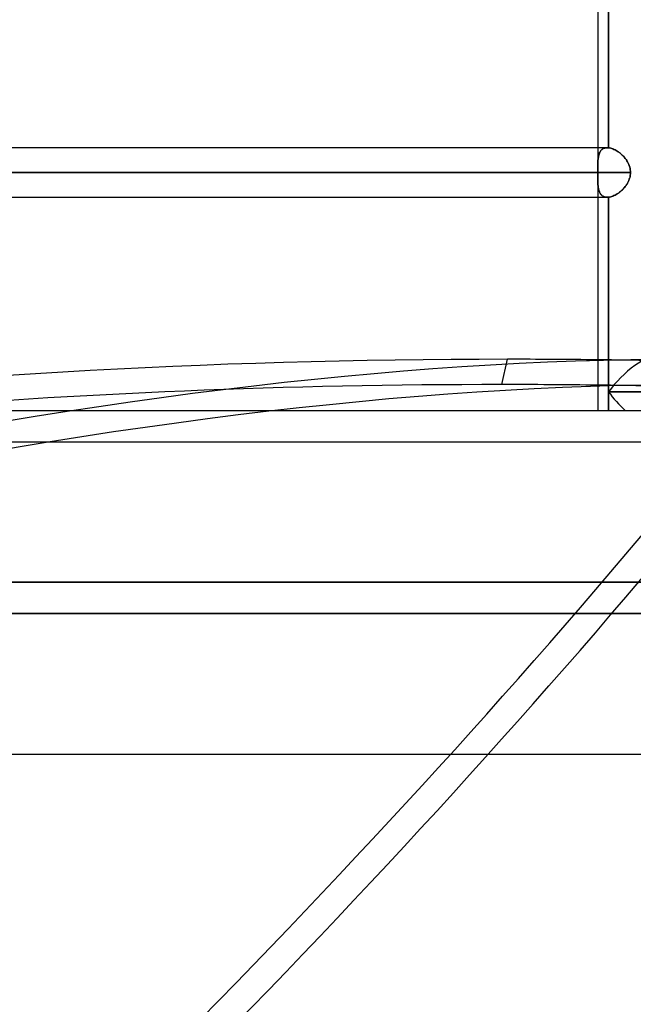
# Model space of a CAD drawing. Header units: millimetres. Extents: x -215 to 215, y -82 to 97.
# Tile 61 of 73: x 101 to 121, y -19 to 13. Entities that reach past the tile are written whole.
import ezdxf

# ---------------------------------------------------------------- set-up
doc = ezdxf.new("R2010")
doc.units = ezdxf.units.MM
doc.layers.add('MAIN-1', color=7, linetype='Continuous')
doc.layers.add('MAIN-2', color=7, linetype='Continuous')

msp = doc.modelspace()

# ---------------------------------------------------------------- linework, layer by layer
at = {"layer": 'MAIN-1'}
for p, q in [((119.574, 15.619), (119.574, 8.404)), ((119.922, 15.621), (119.922, 8.401)), ((119.877, 8.404), (-119.877, 8.404)), ((119.884, 8.404), (119.877, 8.404)), ((119.891, 8.403), (119.884, 8.404)), ((119.899, 8.403), (119.891, 8.403)), ((119.906, 8.403), (119.899, 8.403)), ((119.914, 8.402), (119.906, 8.403)), ((119.922, 8.401), (119.914, 8.402)), ((119.954, 8.396), (119.922, 8.401)), ((119.988, 8.389), (119.954, 8.396)), ((120.022, 8.378), (119.988, 8.389)), ((120.057, 8.366), (120.022, 8.378)), ((120.092, 8.351), (120.057, 8.366)), ((120.127, 8.334), (120.092, 8.351)), ((120.162, 8.315), (120.127, 8.334)), ((120.198, 8.293), (120.162, 8.315)), ((120.232, 8.27), (120.198, 8.293)), ((120.267, 8.245), (120.232, 8.27)), ((120.301, 8.218), (120.267, 8.245)), ((120.334, 8.189), (120.301, 8.218)), ((120.366, 8.158), (120.334, 8.189)), ((120.397, 8.126), (120.366, 8.158)), ((120.426, 8.093), (120.397, 8.126)), ((120.454, 8.058), (120.426, 8.093)), ((120.481, 8.023), (120.454, 8.058)), ((120.505, 7.986), (120.481, 8.023)), ((120.528, 7.948), (120.505, 7.986)), ((120.548, 7.909), (120.528, 7.948)), ((120.567, 7.869), (120.548, 7.909)), ((120.621, 7.611), (-120.621, 7.611)), ((120.583, 7.827), (120.567, 7.869)), ((120.596, 7.785), (120.583, 7.827)), ((120.607, 7.743), (120.596, 7.785)), ((120.615, 7.699), (120.607, 7.743)), ((120.619, 7.655), (120.615, 7.699)), ((120.615, 7.522), (120.619, 7.566)), ((120.621, 7.611), (120.619, 7.655)), ((120.619, 7.566), (120.621, 7.611)), ((120.502, 7.232), (120.526, 7.271)), ((120.526, 7.271), (120.547, 7.31)), ((120.547, 7.31), (120.566, 7.351)), ((120.566, 7.351), (120.582, 7.393)), ((120.582, 7.393), (120.596, 7.435)), ((120.596, 7.435), (120.607, 7.478)), ((120.607, 7.478), (120.615, 7.522)), ((120.195, 6.928), (120.23, 6.951)), ((120.23, 6.951), (120.264, 6.976)), ((120.264, 6.976), (120.298, 7.002)), ((120.298, 7.002), (120.33, 7.031)), ((120.33, 7.031), (120.362, 7.061)), ((120.362, 7.061), (120.393, 7.092)), ((120.393, 7.092), (120.422, 7.125)), ((120.422, 7.125), (120.451, 7.16)), ((120.451, 7.16), (120.477, 7.195)), ((120.477, 7.195), (120.502, 7.232)), ((-119.877, 6.819), (119.877, 6.819)), ((119.574, 6.819), (119.574, 0)), ((119.877, 6.819), (119.884, 6.819)), ((119.884, 6.819), (119.892, 6.819)), ((119.892, 6.819), (119.899, 6.819)), ((119.899, 6.819), (119.907, 6.82)), ((119.907, 6.82), (119.914, 6.821)), ((119.914, 6.821), (119.922, 6.821)), ((119.922, 6.821), (119.954, 6.826)), ((119.922, 6.821), (119.922, 0.594)), ((119.954, 6.826), (119.987, 6.834)), ((119.987, 6.834), (120.021, 6.844)), ((120.021, 6.844), (120.056, 6.856)), ((120.056, 6.856), (120.091, 6.871)), ((120.091, 6.871), (120.125, 6.888)), ((120.125, 6.888), (120.16, 6.907)), ((120.16, 6.907), (120.195, 6.928)), ((116.504, 0.826), (116.685, 1.635)), ((119.922, 0.594), (119.922, 0)), ((126.086, 0.594), (119.922, 0.594)), ((-195, 0), (195, 0)), ((-195, -11), (195, -11))]:
    msp.add_line(p, q, dxfattribs=at)
for centre, major_axis, ratio, start_param, end_param in [((157.895, -95.255), (-160.836, 36.11), 0.559017, -1.188892, -1.004896), ((157.895, -95.255), (-160.836, 36.11), 0.559017, -1.207272, -1.188892), ((120.762, 0.594), (-1.098, -1.098), 0.414214, -2.748894, -1.178097), ((157.714, -96.064), (160.836, -36.11), 0.559017, 1.952701, 2.083405), ((157.714, -96.064), (160.836, -36.11), 0.559017, 1.933168, 1.952701), ((120.762, 0.594), (-1.098, 1.098), 0.414214, 1.178097, 1.701696)]:
    msp.add_ellipse(centre, major_axis=major_axis, ratio=ratio, start_param=start_param, end_param=end_param, dxfattribs=at)
at = {"layer": 'MAIN-2'}
for p, q in [((119.922, 8.401), (119.922, 15.621)), ((119.574, 8.404), (119.574, 7.723)), ((119.614, 8.197), (119.606, 8.168)), ((119.608, 8.176), (119.616, 8.202)), ((119.624, 8.225), (119.614, 8.197)), ((119.616, 8.202), (119.624, 8.226)), ((119.636, 8.252), (119.624, 8.225)), ((119.624, 8.226), (119.634, 8.249)), ((119.634, 8.249), (119.646, 8.271)), ((119.649, 8.277), (119.636, 8.252)), ((119.646, 8.271), (119.658, 8.291)), ((119.664, 8.3), (119.649, 8.277)), ((119.658, 8.291), (119.671, 8.309)), ((119.681, 8.321), (119.664, 8.3)), ((119.671, 8.309), (119.686, 8.327)), ((119.699, 8.339), (119.681, 8.321)), ((119.686, 8.327), (119.702, 8.342)), ((119.719, 8.356), (119.699, 8.339)), ((119.702, 8.342), (119.72, 8.356)), ((119.741, 8.37), (119.719, 8.356)), ((119.72, 8.356), (119.738, 8.369)), ((119.738, 8.369), (119.758, 8.379)), ((119.765, 8.382), (119.741, 8.37)), ((119.758, 8.379), (119.78, 8.388)), ((119.791, 8.392), (119.765, 8.382)), ((119.78, 8.388), (119.802, 8.395)), ((119.818, 8.398), (119.791, 8.392)), ((119.802, 8.395), (119.826, 8.4)), ((119.846, 8.402), (119.818, 8.398)), ((119.826, 8.4), (119.851, 8.403)), ((119.877, 8.404), (119.846, 8.402)), ((119.851, 8.403), (119.877, 8.404)), ((119.877, 8.404), (119.884, 8.404)), ((119.884, 8.404), (119.892, 8.403)), ((119.892, 8.403), (119.899, 8.403)), ((119.899, 8.403), (119.907, 8.403)), ((119.907, 8.403), (119.914, 8.402)), ((119.914, 8.402), (119.922, 8.401)), ((119.922, 8.401), (119.954, 8.396)), ((119.954, 8.396), (119.987, 8.389)), ((119.987, 8.389), (120.021, 8.379)), ((120.021, 8.379), (120.056, 8.366)), ((120.056, 8.366), (120.091, 8.352)), ((120.091, 8.352), (120.125, 8.335)), ((120.125, 8.335), (120.16, 8.316)), ((120.16, 8.316), (120.195, 8.295)), ((120.195, 8.295), (120.23, 8.272)), ((120.23, 8.272), (120.264, 8.247)), ((120.264, 8.247), (120.298, 8.22)), ((120.298, 8.22), (120.33, 8.192)), ((120.33, 8.192), (120.362, 8.162)), ((119.575, 7.889), (119.574, 7.849)), ((119.575, 7.903), (119.576, 7.936)), ((119.576, 7.928), (119.575, 7.889)), ((119.575, 7.868), (119.575, 7.903)), ((119.576, 7.936), (119.578, 7.969)), ((119.578, 7.966), (119.576, 7.928)), ((119.58, 8.003), (119.578, 7.966)), ((119.578, 7.969), (119.58, 8.001)), ((119.583, 8.038), (119.58, 8.003)), ((119.58, 8.001), (119.583, 8.033)), ((119.587, 8.072), (119.583, 8.038)), ((119.583, 8.033), (119.586, 8.063)), ((119.586, 8.063), (119.59, 8.093)), ((119.592, 8.105), (119.587, 8.072)), ((119.59, 8.093), (119.595, 8.122)), ((119.598, 8.137), (119.592, 8.105)), ((119.595, 8.122), (119.601, 8.15)), ((119.606, 8.168), (119.598, 8.137)), ((119.601, 8.15), (119.608, 8.176)), ((120.362, 8.162), (120.393, 8.13)), ((120.393, 8.13), (120.422, 8.097)), ((120.422, 8.097), (120.451, 8.063)), ((120.451, 8.063), (120.477, 8.027)), ((120.477, 8.027), (120.502, 7.99)), ((120.502, 7.99), (120.526, 7.952)), ((120.526, 7.952), (120.547, 7.912)), ((120.547, 7.912), (120.566, 7.872)), ((-120.621, 7.611), (120.621, 7.611)), ((119.574, 7.611), (-119.574, 7.611)), ((-119.574, 7.611), (119.574, 7.611)), ((119.574, 7.833), (119.575, 7.868)), ((119.574, 7.849), (119.574, 7.808)), ((119.574, 7.798), (119.574, 7.833)), ((119.574, 7.808), (119.574, 7.766)), ((119.574, 7.761), (119.574, 7.798)), ((119.574, 7.766), (119.574, 7.724)), ((119.574, 7.725), (119.574, 7.761)), ((119.574, 7.706), (119.574, 7.725)), ((119.574, 7.724), (119.574, 7.705)), ((119.574, 7.687), (119.574, 7.706)), ((119.574, 7.705), (119.574, 7.687)), ((119.574, 7.668), (119.574, 7.687)), ((119.574, 7.687), (119.574, 7.668)), ((119.574, 7.649), (119.574, 7.668)), ((119.574, 7.668), (119.574, 7.649)), ((119.574, 7.63), (119.574, 7.649)), ((119.574, 7.649), (119.574, 7.63)), ((119.574, 7.611), (119.574, 7.63)), ((119.574, 7.63), (119.574, 7.611)), ((119.574, 7.592), (119.574, 7.611)), ((119.574, 7.611), (119.574, 7.592)), ((119.574, 7.573), (119.574, 7.592)), ((119.574, 7.592), (119.574, 7.573)), ((119.574, 7.555), (119.574, 7.573)), ((119.574, 7.573), (119.574, 7.554)), ((120.566, 7.872), (120.582, 7.83)), ((120.582, 7.83), (120.596, 7.787)), ((120.596, 7.787), (120.607, 7.744)), ((120.607, 7.744), (120.615, 7.7)), ((120.615, 7.7), (120.619, 7.656)), ((120.619, 7.567), (120.615, 7.523)), ((120.619, 7.656), (120.621, 7.611)), ((120.621, 7.611), (120.619, 7.567)), ((119.574, 7.536), (119.574, 7.555)), ((119.574, 7.554), (119.574, 7.535)), ((119.574, 7.517), (119.574, 7.536)), ((119.574, 7.535), (119.574, 7.517)), ((119.574, 7.499), (119.574, 7.517)), ((119.574, 7.517), (119.574, 7.498)), ((119.574, 7.5), (119.574, 6.819)), ((119.574, 7.456), (119.574, 7.499)), ((119.574, 7.498), (119.574, 7.461)), ((119.574, 7.461), (119.574, 7.425)), ((119.574, 7.414), (119.574, 7.456)), ((119.574, 7.425), (119.574, 7.389)), ((119.574, 7.373), (119.574, 7.414)), ((119.574, 7.389), (119.575, 7.354)), ((119.575, 7.333), (119.574, 7.373)), ((119.575, 7.354), (119.575, 7.32)), ((119.576, 7.294), (119.575, 7.333)), ((119.575, 7.32), (119.576, 7.286)), ((119.578, 7.256), (119.576, 7.294)), ((119.576, 7.286), (119.578, 7.253)), ((119.58, 7.22), (119.578, 7.256)), ((119.578, 7.253), (119.58, 7.221)), ((120.528, 7.275), (120.505, 7.237)), ((120.548, 7.314), (120.528, 7.275)), ((120.567, 7.354), (120.548, 7.314)), ((120.583, 7.395), (120.567, 7.354)), ((120.596, 7.437), (120.583, 7.395)), ((120.607, 7.48), (120.596, 7.437)), ((120.615, 7.523), (120.607, 7.48)), ((119.58, 7.221), (119.583, 7.19)), ((119.583, 7.185), (119.58, 7.22)), ((119.583, 7.19), (119.586, 7.159)), ((119.587, 7.15), (119.583, 7.185)), ((119.586, 7.159), (119.59, 7.129)), ((119.592, 7.117), (119.587, 7.15)), ((119.59, 7.129), (119.595, 7.101)), ((119.598, 7.085), (119.592, 7.117)), ((119.595, 7.101), (119.601, 7.073)), ((119.606, 7.055), (119.598, 7.085)), ((119.601, 7.073), (119.608, 7.046)), ((119.614, 7.025), (119.606, 7.055)), ((119.608, 7.046), (119.616, 7.021)), ((119.624, 6.997), (119.614, 7.025)), ((119.616, 7.021), (119.624, 6.997)), ((119.636, 6.971), (119.624, 6.997)), ((119.624, 6.997), (119.634, 6.974)), ((119.634, 6.974), (119.646, 6.952)), ((119.649, 6.946), (119.636, 6.971)), ((119.646, 6.952), (119.658, 6.932)), ((119.664, 6.923), (119.649, 6.946)), ((119.658, 6.932), (119.671, 6.913)), ((120.232, 6.953), (120.198, 6.929)), ((120.267, 6.978), (120.232, 6.953)), ((120.301, 7.005), (120.267, 6.978)), ((120.334, 7.034), (120.301, 7.005)), ((120.366, 7.064), (120.334, 7.034)), ((120.397, 7.096), (120.366, 7.064)), ((120.426, 7.129), (120.397, 7.096)), ((120.454, 7.164), (120.426, 7.129)), ((120.481, 7.2), (120.454, 7.164)), ((120.505, 7.237), (120.481, 7.2)), ((119.681, 6.902), (119.664, 6.923)), ((119.671, 6.913), (119.686, 6.896)), ((119.699, 6.883), (119.681, 6.902)), ((119.686, 6.896), (119.702, 6.88)), ((119.719, 6.867), (119.699, 6.883)), ((119.702, 6.88), (119.72, 6.866)), ((119.741, 6.852), (119.719, 6.867)), ((119.72, 6.866), (119.739, 6.854)), ((119.739, 6.854), (119.759, 6.843)), ((119.765, 6.84), (119.741, 6.852)), ((119.759, 6.843), (119.78, 6.834)), ((119.791, 6.831), (119.765, 6.84)), ((119.78, 6.834), (119.802, 6.828)), ((119.818, 6.824), (119.791, 6.831)), ((119.802, 6.828), (119.826, 6.823)), ((119.846, 6.82), (119.818, 6.824)), ((119.826, 6.823), (119.851, 6.82)), ((119.877, 6.819), (119.846, 6.82)), ((119.851, 6.82), (119.877, 6.819)), ((119.884, 6.819), (119.877, 6.819)), ((119.891, 6.819), (119.884, 6.819)), ((119.899, 6.819), (119.891, 6.819)), ((119.906, 6.82), (119.899, 6.819)), ((119.914, 6.821), (119.906, 6.82)), ((119.922, 6.821), (119.914, 6.821)), ((119.954, 6.826), (119.922, 6.821)), ((119.922, 0.594), (119.922, 6.821)), ((119.988, 6.834), (119.954, 6.826)), ((120.022, 6.844), (119.988, 6.834)), ((120.057, 6.857), (120.022, 6.844)), ((120.092, 6.871), (120.057, 6.857)), ((120.127, 6.888), (120.092, 6.871)), ((120.162, 6.908), (120.127, 6.888)), ((120.198, 6.929), (120.162, 6.908)), ((119.922, 0), (119.922, 0.594)), ((119.922, 0.594), (126.086, 0.594)), ((-194, -1), (194, -1)), ((0, -5.5), (158.5, -5.5)), ((158.5, -5.5), (0, -5.5)), ((0, -6.5), (159.5, -6.5)), ((159.5, -6.5), (0, -6.5))]:
    msp.add_line(p, q, dxfattribs=at)
for centre, major_axis, ratio, start_param, end_param in [((-28.187, -35.095), (-174.084, -102.324), 0.345492, 1.788027, 2.416345), ((14.488, -95.255), (-142.109, -83.53), 0.345492, -2.610203, -2.04415), ((157.895, -95.255), (-160.836, 36.11), 0.559017, -1.222109, -1.207272), ((120.762, 0.594), (-1.098, -1.098), 0.414214, -2.748894, -1.178097), ((-27.711, -35.905), (174.084, 102.324), 0.345492, -1.353566, -0.725247), ((14.964, -96.064), (142.109, 83.53), 0.345492, 0.53139, 1.097443), ((157.714, -96.064), (160.836, -36.11), 0.559017, 1.919483, 1.933168), ((120.762, 0.594), (-1.098, 1.098), 0.414214, 1.178097, 1.701696)]:
    msp.add_ellipse(centre, major_axis=major_axis, ratio=ratio, start_param=start_param, end_param=end_param, dxfattribs=at)

doc.saveas('drawing.dxf')
